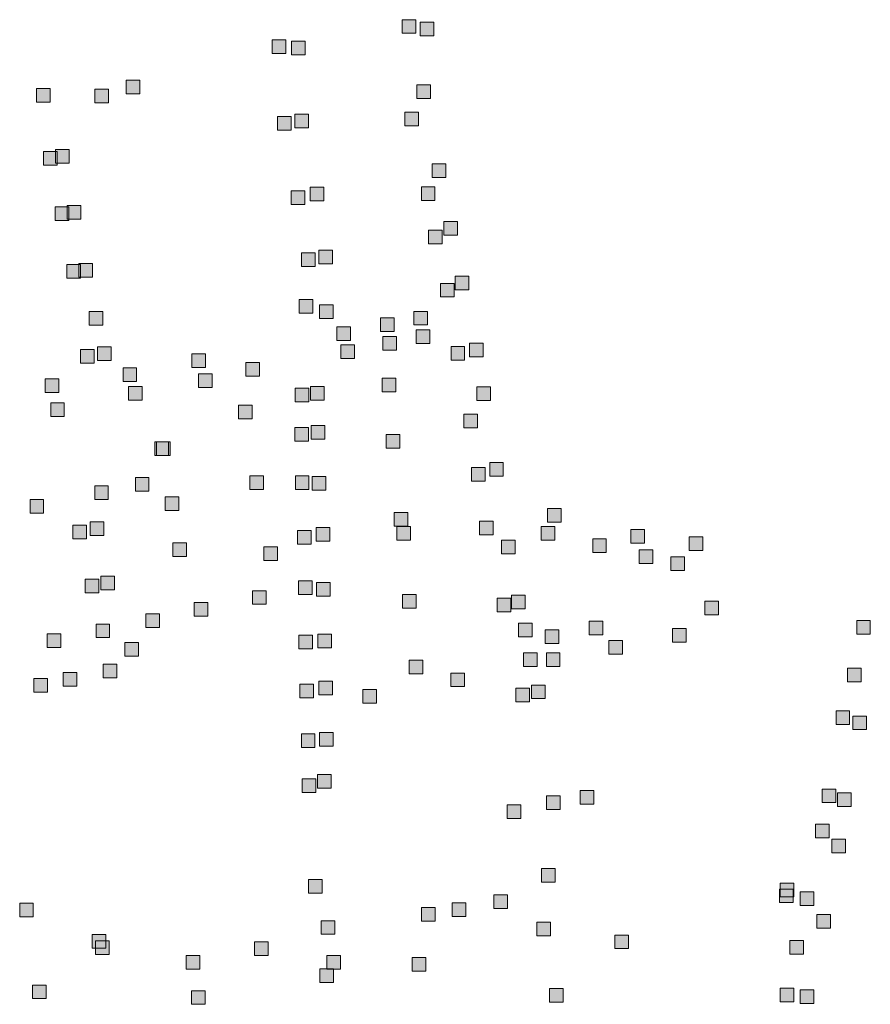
# Model space of a CAD drawing. Extents: x 97504 to 106860, y 464309 to 471560.
# Tile 50 of 53: x 105889 to 106138, y 470618 to 470907. Entities that reach past the tile are written whole.
import ezdxf

# ---------------------------------------------------------------- set-up
doc = ezdxf.new("R2010")
doc.units = 0
doc.layers.add('140 KOLKEN', color=44, linetype='Continuous', lineweight=20, true_color=0xc04000)

msp = doc.modelspace()

# ---------------------------------------------------------------- hatches: boundary and pattern name
at = {"layer": '140 KOLKEN', "true_color": 0xc04000}
for points in [[(106000.93, 470902.98), (106000.93, 470906.98), (106004.93, 470906.98), (106004.93, 470902.98)], [(106006.18, 470902.26), (106006.18, 470906.26), (106010.18, 470906.26), (106010.18, 470902.26)], [(105962.78, 470897.09), (105962.78, 470901.09), (105966.78, 470901.09), (105966.78, 470897.09)], [(105968.41, 470896.72), (105968.41, 470900.72), (105972.41, 470900.72), (105972.41, 470896.72)], [(105919.98, 470885.2), (105919.98, 470889.2), (105923.98, 470889.2), (105923.98, 470885.2)], [(105893.65, 470882.79), (105893.65, 470886.79), (105897.65, 470886.79), (105897.65, 470882.79)], [(105910.73, 470882.62), (105910.73, 470886.62), (105914.73, 470886.62), (105914.73, 470882.62)], [(106005.18, 470883.91), (106005.18, 470887.91), (106009.18, 470887.91), (106009.18, 470883.91)], [(105964.31, 470874.55), (105964.31, 470878.55), (105968.31, 470878.55), (105968.31, 470874.55)], [(105969.4, 470875.28), (105969.4, 470879.28), (105973.4, 470879.28), (105973.4, 470875.28)], [(106001.68, 470875.82), (106001.68, 470879.82), (106005.68, 470879.82), (106005.68, 470875.82)], [(105899.17, 470864.89), (105899.17, 470868.89), (105903.17, 470868.89), (105903.17, 470864.89)], [(105895.65, 470864.3), (105895.65, 470868.3), (105899.65, 470868.3), (105899.65, 470864.3)], [(106009.66, 470860.72), (106009.66, 470864.72), (106013.66, 470864.72), (106013.66, 470860.72)], [(105973.92, 470853.85), (105973.92, 470857.85), (105977.92, 470857.85), (105977.92, 470853.85)], [(106006.52, 470853.97), (106006.52, 470857.97), (106010.52, 470857.97), (106010.52, 470853.97)], [(105968.35, 470852.74), (105968.35, 470856.74), (105972.35, 470856.74), (105972.35, 470852.74)], [(105899.11, 470848.13), (105899.11, 470852.13), (105903.11, 470852.13), (105903.11, 470848.13)], [(105902.66, 470848.51), (105902.66, 470852.51), (105906.66, 470852.51), (105906.66, 470848.51)], [(106013.12, 470843.78), (106013.12, 470847.78), (106017.12, 470847.78), (106017.12, 470843.78)], [(106008.58, 470841.26), (106008.58, 470845.26), (106012.58, 470845.26), (106012.58, 470841.26)], [(105971.35, 470834.56), (105971.35, 470838.56), (105975.35, 470838.56), (105975.35, 470834.56)], [(105976.43, 470835.35), (105976.43, 470839.35), (105980.43, 470839.35), (105980.43, 470835.35)], [(105902.5, 470831.18), (105902.5, 470835.18), (105906.5, 470835.18), (105906.5, 470831.18)], [(105906.07, 470831.51), (105906.07, 470835.51), (105910.07, 470835.51), (105910.07, 470831.51)], [(106016.45, 470827.72), (106016.45, 470831.72), (106020.45, 470831.72), (106020.45, 470827.72)], [(106012.12, 470825.65), (106012.12, 470829.65), (106016.12, 470829.65), (106016.12, 470825.65)], [(105970.67, 470820.9), (105970.67, 470824.9), (105974.67, 470824.9), (105974.67, 470820.9)], [(105976.66, 470819.38), (105976.66, 470823.38), (105980.66, 470823.38), (105980.66, 470819.38)], [(105909.1, 470817.35), (105909.1, 470821.35), (105913.1, 470821.35), (105913.1, 470817.35)], [(105994.58, 470815.52), (105994.58, 470819.52), (105998.58, 470819.52), (105998.58, 470815.52)], [(106004.29, 470817.44), (106004.29, 470821.44), (106008.29, 470821.44), (106008.29, 470817.44)], [(105981.75, 470812.86), (105981.75, 470816.86), (105985.75, 470816.86), (105985.75, 470812.86)], [(105995.26, 470810.03), (105995.26, 470814.03), (105999.26, 470814.03), (105999.26, 470810.03)], [(106005.03, 470811.97), (106005.03, 470815.97), (106009.03, 470815.97), (106009.03, 470811.97)], [(105911.5, 470807.03), (105911.5, 470811.03), (105915.5, 470811.03), (105915.5, 470807.03)], [(105982.91, 470807.61), (105982.91, 470811.61), (105986.91, 470811.61), (105986.91, 470807.61)], [(106015.22, 470807.09), (106015.22, 470811.09), (106019.22, 470811.09), (106019.22, 470807.09)], [(106020.63, 470808.08), (106020.63, 470812.08), (106024.63, 470812.08), (106024.63, 470808.08)], [(105906.55, 470806.23), (105906.55, 470810.23), (105910.55, 470810.23), (105910.55, 470806.23)], [(105939.21, 470805.01), (105939.21, 470809.01), (105943.21, 470809.01), (105943.21, 470805.01)], [(105955.04, 470802.4), (105955.04, 470806.4), (105959.04, 470806.4), (105959.04, 470802.4)], [(105919.01, 470800.87), (105919.01, 470804.87), (105923.01, 470804.87), (105923.01, 470800.87)], [(105941.2, 470799.09), (105941.2, 470803.09), (105945.2, 470803.09), (105945.2, 470799.09)], [(105896.21, 470797.64), (105896.21, 470801.64), (105900.21, 470801.64), (105900.21, 470797.64)], [(105920.66, 470795.4), (105920.66, 470799.4), (105924.66, 470799.4), (105924.66, 470795.4)], [(105974.03, 470795.37), (105974.03, 470799.37), (105978.03, 470799.37), (105978.03, 470795.37)], [(105995.01, 470797.83), (105995.01, 470801.83), (105999.01, 470801.83), (105999.01, 470797.83)], [(106022.82, 470795.28), (106022.82, 470799.28), (106026.82, 470799.28), (106026.82, 470795.28)], [(105969.52, 470794.91), (105969.52, 470798.91), (105973.52, 470798.91), (105973.52, 470794.91)], [(105897.79, 470790.62), (105897.79, 470794.62), (105901.79, 470794.62), (105901.79, 470790.62)], [(105952.86, 470789.96), (105952.86, 470793.96), (105956.86, 470793.96), (105956.86, 470789.96)], [(106018.98, 470787.3), (106018.98, 470791.3), (106022.98, 470791.3), (106022.98, 470787.3)], [(105974.24, 470783.91), (105974.24, 470787.91), (105978.24, 470787.91), (105978.24, 470783.91)], [(105969.4, 470783.34), (105969.4, 470787.34), (105973.4, 470787.34), (105973.4, 470783.34)], [(105996.24, 470781.34), (105996.24, 470785.34), (106000.24, 470785.34), (106000.24, 470781.34)], [(105928.33, 470779.12), (105928.33, 470783.12), (105932.33, 470783.12), (105932.33, 470779.12)], [(105928.84, 470779.18), (105928.84, 470783.18), (105932.84, 470783.18), (105932.84, 470779.18)], [(106026.57, 470773.1), (106026.57, 470777.1), (106030.57, 470777.1), (106030.57, 470773.1)], [(105956.23, 470769.19), (105956.23, 470773.19), (105960.23, 470773.19), (105960.23, 470769.19)], [(105969.56, 470769.2), (105969.56, 470773.2), (105973.56, 470773.2), (105973.56, 470769.2)], [(106021.21, 470771.62), (106021.21, 470775.62), (106025.21, 470775.62), (106025.21, 470771.62)], [(105922.63, 470768.69), (105922.63, 470772.69), (105926.63, 470772.69), (105926.63, 470768.69)], [(105974.5, 470768.99), (105974.5, 470772.99), (105978.5, 470772.99), (105978.5, 470768.99)], [(105910.7, 470766.25), (105910.7, 470770.25), (105914.7, 470770.25), (105914.7, 470766.25)], [(105891.73, 470762.27), (105891.73, 470766.27), (105895.73, 470766.27), (105895.73, 470762.27)], [(105931.4, 470763.07), (105931.4, 470767.07), (105935.4, 470767.07), (105935.4, 470763.07)], [(105998.56, 470758.47), (105998.56, 470762.47), (106002.56, 470762.47), (106002.56, 470758.47)], [(106043.49, 470759.64), (106043.49, 470763.64), (106047.49, 470763.64), (106047.49, 470759.64)], [(105904.27, 470754.72), (105904.27, 470758.72), (105908.27, 470758.72), (105908.27, 470754.72)], [(105909.34, 470755.68), (105909.34, 470759.68), (105913.34, 470759.68), (105913.34, 470755.68)], [(106023.57, 470755.91), (106023.57, 470759.91), (106027.57, 470759.91), (106027.57, 470755.91)], [(105970.2, 470753.18), (105970.2, 470757.18), (105974.2, 470757.18), (105974.2, 470753.18)], [(105975.67, 470754.02), (105975.67, 470758.02), (105979.67, 470758.02), (105979.67, 470754.02)], [(105999.37, 470754.29), (105999.37, 470758.29), (106003.37, 470758.29), (106003.37, 470754.29)], [(106041.65, 470754.33), (106041.65, 470758.33), (106045.65, 470758.33), (106045.65, 470754.33)], [(106067.97, 470753.44), (106067.97, 470757.44), (106071.97, 470757.44), (106071.97, 470753.44)], [(105933.65, 470749.58), (105933.65, 470753.58), (105937.65, 470753.58), (105937.65, 470749.58)], [(106030.03, 470750.36), (106030.03, 470754.36), (106034.03, 470754.36), (106034.03, 470750.36)], [(106056.78, 470750.71), (106056.78, 470754.71), (106060.78, 470754.71), (106060.78, 470750.71)], [(106085.12, 470751.27), (106085.12, 470755.27), (106089.12, 470755.27), (106089.12, 470751.27)], [(105960.3, 470748.41), (105960.3, 470752.41), (105964.3, 470752.41), (105964.3, 470748.41)], [(106070.44, 470747.5), (106070.44, 470751.5), (106074.44, 470751.5), (106074.44, 470747.5)], [(106079.69, 470745.45), (106079.69, 470749.45), (106083.69, 470749.45), (106083.69, 470745.45)], [(105907.87, 470738.89), (105907.87, 470742.89), (105911.87, 470742.89), (105911.87, 470738.89)], [(105912.53, 470739.73), (105912.53, 470743.73), (105916.53, 470743.73), (105916.53, 470739.73)], [(105970.53, 470738.38), (105970.53, 470742.38), (105974.53, 470742.38), (105974.53, 470738.38)], [(105975.79, 470737.88), (105975.79, 470741.88), (105979.79, 470741.88), (105979.79, 470737.88)], [(105956.97, 470735.51), (105956.97, 470739.51), (105960.97, 470739.51), (105960.97, 470735.51)], [(105939.92, 470732.01), (105939.92, 470736.01), (105943.92, 470736.01), (105943.92, 470732.01)], [(106001.02, 470734.41), (106001.02, 470738.41), (106005.02, 470738.41), (106005.02, 470734.41)], [(106028.78, 470733.32), (106028.78, 470737.32), (106032.78, 470737.32), (106032.78, 470733.32)], [(106032.93, 470734.21), (106032.93, 470738.21), (106036.93, 470738.21), (106036.93, 470734.21)], [(106089.65, 470732.42), (106089.65, 470736.42), (106093.65, 470736.42), (106093.65, 470732.42)], [(105925.74, 470728.7), (105925.74, 470732.7), (105929.74, 470732.7), (105929.74, 470728.7)], [(106034.98, 470725.95), (106034.98, 470729.95), (106038.98, 470729.95), (106038.98, 470725.95)], [(106055.75, 470726.54), (106055.75, 470730.54), (106059.75, 470730.54), (106059.75, 470726.54)], [(106134.22, 470726.78), (106134.22, 470730.78), (106138.22, 470730.78), (106138.22, 470726.78)], [(105911.09, 470725.73), (105911.09, 470729.73), (105915.09, 470729.73), (105915.09, 470725.73)], [(106042.83, 470724), (106042.83, 470728), (106046.83, 470728), (106046.83, 470724)], [(106080.21, 470724.38), (106080.21, 470728.38), (106084.21, 470728.38), (106084.21, 470724.38)], [(105896.78, 470722.86), (105896.78, 470726.86), (105900.78, 470726.86), (105900.78, 470722.86)], [(105919.51, 470720.3), (105919.51, 470724.3), (105923.51, 470724.3), (105923.51, 470720.3)], [(105970.58, 470722.47), (105970.58, 470726.47), (105974.58, 470726.47), (105974.58, 470722.47)], [(105976.18, 470722.75), (105976.18, 470726.75), (105980.18, 470726.75), (105980.18, 470722.75)], [(106061.52, 470720.88), (106061.52, 470724.88), (106065.52, 470724.88), (106065.52, 470720.88)], [(106036.47, 470717.26), (106036.47, 470721.26), (106040.47, 470721.26), (106040.47, 470717.26)], [(106043.19, 470717.28), (106043.19, 470721.28), (106047.19, 470721.28), (106047.19, 470717.28)], [(106002.93, 470715.17), (106002.93, 470719.17), (106006.93, 470719.17), (106006.93, 470715.17)], [(105901.47, 470711.5), (105901.47, 470715.5), (105905.47, 470715.5), (105905.47, 470711.5)], [(105913.2, 470713.94), (105913.2, 470717.94), (105917.2, 470717.94), (105917.2, 470713.94)], [(106131.56, 470712.78), (106131.56, 470716.78), (106135.56, 470716.78), (106135.56, 470712.78)], [(105892.88, 470709.78), (105892.88, 470713.78), (105896.88, 470713.78), (105896.88, 470709.78)], [(105976.46, 470708.95), (105976.46, 470712.95), (105980.46, 470712.95), (105980.46, 470708.95)], [(106015.17, 470711.36), (106015.17, 470715.36), (106019.17, 470715.36), (106019.17, 470711.36)], [(105970.84, 470708.11), (105970.84, 470712.11), (105974.84, 470712.11), (105974.84, 470708.11)], [(105989.36, 470706.48), (105989.36, 470710.48), (105993.36, 470710.48), (105993.36, 470706.48)], [(106034.24, 470706.94), (106034.24, 470710.94), (106038.24, 470710.94), (106038.24, 470706.94)], [(106038.81, 470707.84), (106038.81, 470711.84), (106042.81, 470711.84), (106042.81, 470707.84)], [(106128.16, 470700.27), (106128.16, 470704.27), (106132.16, 470704.27), (106132.16, 470700.27)], [(106133.1, 470698.75), (106133.1, 470702.75), (106137.1, 470702.75), (106137.1, 470698.75)], [(105971.32, 470693.53), (105971.32, 470697.53), (105975.32, 470697.53), (105975.32, 470693.53)], [(105976.65, 470693.92), (105976.65, 470697.92), (105980.65, 470697.92), (105980.65, 470693.92)], [(105971.59, 470680.29), (105971.59, 470684.29), (105975.59, 470684.29), (105975.59, 470680.29)], [(105976.05, 470681.58), (105976.05, 470685.58), (105980.05, 470685.58), (105980.05, 470681.58)], [(106053.09, 470676.94), (106053.09, 470680.94), (106057.09, 470680.94), (106057.09, 470676.94)], [(106124.09, 470677.34), (106124.09, 470681.34), (106128.09, 470681.34), (106128.09, 470677.34)], [(106043.28, 470675.31), (106043.28, 470679.31), (106047.28, 470679.31), (106047.28, 470675.31)], [(106128.59, 470676.18), (106128.59, 470680.18), (106132.59, 470680.18), (106132.59, 470676.18)], [(106031.71, 470672.73), (106031.71, 470676.73), (106035.71, 470676.73), (106035.71, 470672.73)], [(106122.14, 470667.01), (106122.14, 470671.01), (106126.14, 470671.01), (106126.14, 470667.01)], [(106126.95, 470662.62), (106126.95, 470666.62), (106130.95, 470666.62), (106130.95, 470662.62)], [(106041.79, 470654), (106041.79, 470658), (106045.79, 470658), (106045.79, 470654)], [(105973.46, 470650.83), (105973.46, 470654.83), (105977.46, 470654.83), (105977.46, 470650.83)], [(106111.54, 470648.01), (106111.54, 470652.01), (106115.54, 470652.01), (106115.54, 470648.01)], [(106111.79, 470649.75), (106111.79, 470653.75), (106115.79, 470653.75), (106115.79, 470649.75)], [(106027.78, 470646.32), (106027.78, 470650.32), (106031.78, 470650.32), (106031.78, 470646.32)], [(106117.69, 470647.16), (106117.69, 470651.16), (106121.69, 470651.16), (106121.69, 470647.16)], [(105888.7, 470643.89), (105888.7, 470647.89), (105892.7, 470647.89), (105892.7, 470643.89)], [(106006.58, 470642.57), (106006.58, 470646.57), (106010.58, 470646.57), (106010.58, 470642.57)], [(106015.58, 470643.97), (106015.58, 470647.97), (106019.58, 470647.97), (106019.58, 470643.97)], [(106122.57, 470640.52), (106122.57, 470644.52), (106126.57, 470644.52), (106126.57, 470640.52)], [(105977.12, 470638.72), (105977.12, 470642.72), (105981.12, 470642.72), (105981.12, 470638.72)], [(106040.4, 470638.32), (106040.4, 470642.32), (106044.4, 470642.32), (106044.4, 470638.32)], [(105909.98, 470634.67), (105909.98, 470638.67), (105913.98, 470638.67), (105913.98, 470634.67)], [(106063.24, 470634.52), (106063.24, 470638.52), (106067.24, 470638.52), (106067.24, 470634.52)], [(105910.96, 470632.78), (105910.96, 470636.78), (105914.96, 470636.78), (105914.96, 470632.78)], [(105957.58, 470632.53), (105957.58, 470636.53), (105961.58, 470636.53), (105961.58, 470632.53)], [(106114.63, 470632.92), (106114.63, 470636.92), (106118.63, 470636.92), (106118.63, 470632.92)], [(105937.57, 470628.52), (105937.57, 470632.52), (105941.57, 470632.52), (105941.57, 470628.52)], [(105978.8, 470628.51), (105978.8, 470632.51), (105982.8, 470632.51), (105982.8, 470628.51)], [(106003.82, 470627.94), (106003.82, 470631.94), (106007.82, 470631.94), (106007.82, 470627.94)], [(105976.78, 470624.57), (105976.78, 470628.57), (105980.78, 470628.57), (105980.78, 470624.57)], [(105892.47, 470619.85), (105892.47, 470623.85), (105896.47, 470623.85), (105896.47, 470619.85)], [(105939.06, 470618.19), (105939.06, 470622.19), (105943.06, 470622.19), (105943.06, 470618.19)], [(106044.14, 470618.82), (106044.14, 470622.82), (106048.14, 470622.82), (106048.14, 470618.82)], [(106111.76, 470618.93), (106111.76, 470622.93), (106115.76, 470622.93), (106115.76, 470618.93)], [(106117.63, 470618.43), (106117.63, 470622.43), (106121.63, 470622.43), (106121.63, 470618.43)]]:
    msp.add_hatch(color=44, dxfattribs=at).paths.add_polyline_path(points)

# ---------------------------------------------------------------- linework, layer by layer
at = {"layer": '140 KOLKEN', "color": 11, "true_color": 0xff8080}
for points in [[(106000.93, 470902.98), (106000.93, 470906.98), (106004.93, 470906.98), (106004.93, 470902.98)], [(106006.18, 470902.26), (106006.18, 470906.26), (106010.18, 470906.26), (106010.18, 470902.26)], [(105962.78, 470897.09), (105962.78, 470901.09), (105966.78, 470901.09), (105966.78, 470897.09)], [(105968.41, 470896.72), (105968.41, 470900.72), (105972.41, 470900.72), (105972.41, 470896.72)], [(105919.98, 470885.2), (105919.98, 470889.2), (105923.98, 470889.2), (105923.98, 470885.2)], [(105893.65, 470882.79), (105893.65, 470886.79), (105897.65, 470886.79), (105897.65, 470882.79)], [(105910.73, 470882.62), (105910.73, 470886.62), (105914.73, 470886.62), (105914.73, 470882.62)], [(106005.18, 470883.91), (106005.18, 470887.91), (106009.18, 470887.91), (106009.18, 470883.91)], [(105964.31, 470874.55), (105964.31, 470878.55), (105968.31, 470878.55), (105968.31, 470874.55)], [(105969.4, 470875.28), (105969.4, 470879.28), (105973.4, 470879.28), (105973.4, 470875.28)], [(106001.68, 470875.82), (106001.68, 470879.82), (106005.68, 470879.82), (106005.68, 470875.82)], [(105899.17, 470864.89), (105899.17, 470868.89), (105903.17, 470868.89), (105903.17, 470864.89)], [(105895.65, 470864.3), (105895.65, 470868.3), (105899.65, 470868.3), (105899.65, 470864.3)], [(106009.66, 470860.72), (106009.66, 470864.72), (106013.66, 470864.72), (106013.66, 470860.72)], [(105973.92, 470853.85), (105973.92, 470857.85), (105977.92, 470857.85), (105977.92, 470853.85)], [(106006.52, 470853.97), (106006.52, 470857.97), (106010.52, 470857.97), (106010.52, 470853.97)], [(105968.35, 470852.74), (105968.35, 470856.74), (105972.35, 470856.74), (105972.35, 470852.74)], [(105899.11, 470848.13), (105899.11, 470852.13), (105903.11, 470852.13), (105903.11, 470848.13)], [(105902.66, 470848.51), (105902.66, 470852.51), (105906.66, 470852.51), (105906.66, 470848.51)], [(106013.12, 470843.78), (106013.12, 470847.78), (106017.12, 470847.78), (106017.12, 470843.78)], [(106008.58, 470841.26), (106008.58, 470845.26), (106012.58, 470845.26), (106012.58, 470841.26)], [(105971.35, 470834.56), (105971.35, 470838.56), (105975.35, 470838.56), (105975.35, 470834.56)], [(105976.43, 470835.35), (105976.43, 470839.35), (105980.43, 470839.35), (105980.43, 470835.35)], [(105902.5, 470831.18), (105902.5, 470835.18), (105906.5, 470835.18), (105906.5, 470831.18)], [(105906.07, 470831.51), (105906.07, 470835.51), (105910.07, 470835.51), (105910.07, 470831.51)], [(106016.45, 470827.72), (106016.45, 470831.72), (106020.45, 470831.72), (106020.45, 470827.72)], [(106012.12, 470825.65), (106012.12, 470829.65), (106016.12, 470829.65), (106016.12, 470825.65)], [(105970.67, 470820.9), (105970.67, 470824.9), (105974.67, 470824.9), (105974.67, 470820.9)], [(105976.66, 470819.38), (105976.66, 470823.38), (105980.66, 470823.38), (105980.66, 470819.38)], [(105909.1, 470817.35), (105909.1, 470821.35), (105913.1, 470821.35), (105913.1, 470817.35)], [(105994.58, 470815.52), (105994.58, 470819.52), (105998.58, 470819.52), (105998.58, 470815.52)], [(106004.29, 470817.44), (106004.29, 470821.44), (106008.29, 470821.44), (106008.29, 470817.44)], [(105981.75, 470812.86), (105981.75, 470816.86), (105985.75, 470816.86), (105985.75, 470812.86)], [(105995.26, 470810.03), (105995.26, 470814.03), (105999.26, 470814.03), (105999.26, 470810.03)], [(106005.03, 470811.97), (106005.03, 470815.97), (106009.03, 470815.97), (106009.03, 470811.97)], [(105911.5, 470807.03), (105911.5, 470811.03), (105915.5, 470811.03), (105915.5, 470807.03)], [(105982.91, 470807.61), (105982.91, 470811.61), (105986.91, 470811.61), (105986.91, 470807.61)], [(106015.22, 470807.09), (106015.22, 470811.09), (106019.22, 470811.09), (106019.22, 470807.09)], [(106020.63, 470808.08), (106020.63, 470812.08), (106024.63, 470812.08), (106024.63, 470808.08)], [(105906.55, 470806.23), (105906.55, 470810.23), (105910.55, 470810.23), (105910.55, 470806.23)], [(105939.21, 470805.01), (105939.21, 470809.01), (105943.21, 470809.01), (105943.21, 470805.01)], [(105955.04, 470802.4), (105955.04, 470806.4), (105959.04, 470806.4), (105959.04, 470802.4)], [(105919.01, 470800.87), (105919.01, 470804.87), (105923.01, 470804.87), (105923.01, 470800.87)], [(105941.2, 470799.09), (105941.2, 470803.09), (105945.2, 470803.09), (105945.2, 470799.09)], [(105896.21, 470797.64), (105896.21, 470801.64), (105900.21, 470801.64), (105900.21, 470797.64)], [(105920.66, 470795.4), (105920.66, 470799.4), (105924.66, 470799.4), (105924.66, 470795.4)], [(105974.03, 470795.37), (105974.03, 470799.37), (105978.03, 470799.37), (105978.03, 470795.37)], [(105995.01, 470797.83), (105995.01, 470801.83), (105999.01, 470801.83), (105999.01, 470797.83)], [(106022.82, 470795.28), (106022.82, 470799.28), (106026.82, 470799.28), (106026.82, 470795.28)], [(105969.52, 470794.91), (105969.52, 470798.91), (105973.52, 470798.91), (105973.52, 470794.91)], [(105897.79, 470790.62), (105897.79, 470794.62), (105901.79, 470794.62), (105901.79, 470790.62)], [(105952.86, 470789.96), (105952.86, 470793.96), (105956.86, 470793.96), (105956.86, 470789.96)], [(106018.98, 470787.3), (106018.98, 470791.3), (106022.98, 470791.3), (106022.98, 470787.3)], [(105974.24, 470783.91), (105974.24, 470787.91), (105978.24, 470787.91), (105978.24, 470783.91)], [(105969.4, 470783.34), (105969.4, 470787.34), (105973.4, 470787.34), (105973.4, 470783.34)], [(105996.24, 470781.34), (105996.24, 470785.34), (106000.24, 470785.34), (106000.24, 470781.34)], [(105928.33, 470779.12), (105928.33, 470783.12), (105932.33, 470783.12), (105932.33, 470779.12)], [(105928.84, 470779.18), (105928.84, 470783.18), (105932.84, 470783.18), (105932.84, 470779.18)], [(106026.57, 470773.1), (106026.57, 470777.1), (106030.57, 470777.1), (106030.57, 470773.1)], [(105956.23, 470769.19), (105956.23, 470773.19), (105960.23, 470773.19), (105960.23, 470769.19)], [(105969.56, 470769.2), (105969.56, 470773.2), (105973.56, 470773.2), (105973.56, 470769.2)], [(106021.21, 470771.62), (106021.21, 470775.62), (106025.21, 470775.62), (106025.21, 470771.62)], [(105922.63, 470768.69), (105922.63, 470772.69), (105926.63, 470772.69), (105926.63, 470768.69)], [(105974.5, 470768.99), (105974.5, 470772.99), (105978.5, 470772.99), (105978.5, 470768.99)], [(105910.7, 470766.25), (105910.7, 470770.25), (105914.7, 470770.25), (105914.7, 470766.25)], [(105891.73, 470762.27), (105891.73, 470766.27), (105895.73, 470766.27), (105895.73, 470762.27)], [(105931.4, 470763.07), (105931.4, 470767.07), (105935.4, 470767.07), (105935.4, 470763.07)], [(105998.56, 470758.47), (105998.56, 470762.47), (106002.56, 470762.47), (106002.56, 470758.47)], [(106043.49, 470759.64), (106043.49, 470763.64), (106047.49, 470763.64), (106047.49, 470759.64)], [(105904.27, 470754.72), (105904.27, 470758.72), (105908.27, 470758.72), (105908.27, 470754.72)], [(105909.34, 470755.68), (105909.34, 470759.68), (105913.34, 470759.68), (105913.34, 470755.68)], [(106023.57, 470755.91), (106023.57, 470759.91), (106027.57, 470759.91), (106027.57, 470755.91)], [(105970.2, 470753.18), (105970.2, 470757.18), (105974.2, 470757.18), (105974.2, 470753.18)], [(105975.67, 470754.02), (105975.67, 470758.02), (105979.67, 470758.02), (105979.67, 470754.02)], [(105999.37, 470754.29), (105999.37, 470758.29), (106003.37, 470758.29), (106003.37, 470754.29)], [(106041.65, 470754.33), (106041.65, 470758.33), (106045.65, 470758.33), (106045.65, 470754.33)], [(106067.97, 470753.44), (106067.97, 470757.44), (106071.97, 470757.44), (106071.97, 470753.44)], [(105933.65, 470749.58), (105933.65, 470753.58), (105937.65, 470753.58), (105937.65, 470749.58)], [(106030.03, 470750.36), (106030.03, 470754.36), (106034.03, 470754.36), (106034.03, 470750.36)], [(106056.78, 470750.71), (106056.78, 470754.71), (106060.78, 470754.71), (106060.78, 470750.71)], [(106085.12, 470751.27), (106085.12, 470755.27), (106089.12, 470755.27), (106089.12, 470751.27)], [(105960.3, 470748.41), (105960.3, 470752.41), (105964.3, 470752.41), (105964.3, 470748.41)], [(106070.44, 470747.5), (106070.44, 470751.5), (106074.44, 470751.5), (106074.44, 470747.5)], [(106079.69, 470745.45), (106079.69, 470749.45), (106083.69, 470749.45), (106083.69, 470745.45)], [(105907.87, 470738.89), (105907.87, 470742.89), (105911.87, 470742.89), (105911.87, 470738.89)], [(105912.53, 470739.73), (105912.53, 470743.73), (105916.53, 470743.73), (105916.53, 470739.73)], [(105970.53, 470738.38), (105970.53, 470742.38), (105974.53, 470742.38), (105974.53, 470738.38)], [(105975.79, 470737.88), (105975.79, 470741.88), (105979.79, 470741.88), (105979.79, 470737.88)], [(105956.97, 470735.51), (105956.97, 470739.51), (105960.97, 470739.51), (105960.97, 470735.51)], [(105939.92, 470732.01), (105939.92, 470736.01), (105943.92, 470736.01), (105943.92, 470732.01)], [(106001.02, 470734.41), (106001.02, 470738.41), (106005.02, 470738.41), (106005.02, 470734.41)], [(106028.78, 470733.32), (106028.78, 470737.32), (106032.78, 470737.32), (106032.78, 470733.32)], [(106032.93, 470734.21), (106032.93, 470738.21), (106036.93, 470738.21), (106036.93, 470734.21)], [(106089.65, 470732.42), (106089.65, 470736.42), (106093.65, 470736.42), (106093.65, 470732.42)], [(105925.74, 470728.7), (105925.74, 470732.7), (105929.74, 470732.7), (105929.74, 470728.7)], [(106034.98, 470725.95), (106034.98, 470729.95), (106038.98, 470729.95), (106038.98, 470725.95)], [(106055.75, 470726.54), (106055.75, 470730.54), (106059.75, 470730.54), (106059.75, 470726.54)], [(106134.22, 470726.78), (106134.22, 470730.78), (106138.22, 470730.78), (106138.22, 470726.78)], [(105911.09, 470725.73), (105911.09, 470729.73), (105915.09, 470729.73), (105915.09, 470725.73)], [(106042.83, 470724), (106042.83, 470728), (106046.83, 470728), (106046.83, 470724)], [(106080.21, 470724.38), (106080.21, 470728.38), (106084.21, 470728.38), (106084.21, 470724.38)], [(105896.78, 470722.86), (105896.78, 470726.86), (105900.78, 470726.86), (105900.78, 470722.86)], [(105919.51, 470720.3), (105919.51, 470724.3), (105923.51, 470724.3), (105923.51, 470720.3)], [(105970.58, 470722.47), (105970.58, 470726.47), (105974.58, 470726.47), (105974.58, 470722.47)], [(105976.18, 470722.75), (105976.18, 470726.75), (105980.18, 470726.75), (105980.18, 470722.75)], [(106061.52, 470720.88), (106061.52, 470724.88), (106065.52, 470724.88), (106065.52, 470720.88)], [(106036.47, 470717.26), (106036.47, 470721.26), (106040.47, 470721.26), (106040.47, 470717.26)], [(106043.19, 470717.28), (106043.19, 470721.28), (106047.19, 470721.28), (106047.19, 470717.28)], [(106002.93, 470715.17), (106002.93, 470719.17), (106006.93, 470719.17), (106006.93, 470715.17)], [(105901.47, 470711.5), (105901.47, 470715.5), (105905.47, 470715.5), (105905.47, 470711.5)], [(105913.2, 470713.94), (105913.2, 470717.94), (105917.2, 470717.94), (105917.2, 470713.94)], [(106131.56, 470712.78), (106131.56, 470716.78), (106135.56, 470716.78), (106135.56, 470712.78)], [(105892.88, 470709.78), (105892.88, 470713.78), (105896.88, 470713.78), (105896.88, 470709.78)], [(105976.46, 470708.95), (105976.46, 470712.95), (105980.46, 470712.95), (105980.46, 470708.95)], [(106015.17, 470711.36), (106015.17, 470715.36), (106019.17, 470715.36), (106019.17, 470711.36)], [(105970.84, 470708.11), (105970.84, 470712.11), (105974.84, 470712.11), (105974.84, 470708.11)], [(105989.36, 470706.48), (105989.36, 470710.48), (105993.36, 470710.48), (105993.36, 470706.48)], [(106034.24, 470706.94), (106034.24, 470710.94), (106038.24, 470710.94), (106038.24, 470706.94)], [(106038.81, 470707.84), (106038.81, 470711.84), (106042.81, 470711.84), (106042.81, 470707.84)], [(106128.16, 470700.27), (106128.16, 470704.27), (106132.16, 470704.27), (106132.16, 470700.27)], [(106133.1, 470698.75), (106133.1, 470702.75), (106137.1, 470702.75), (106137.1, 470698.75)], [(105971.32, 470693.53), (105971.32, 470697.53), (105975.32, 470697.53), (105975.32, 470693.53)], [(105976.65, 470693.92), (105976.65, 470697.92), (105980.65, 470697.92), (105980.65, 470693.92)], [(105971.59, 470680.29), (105971.59, 470684.29), (105975.59, 470684.29), (105975.59, 470680.29)], [(105976.05, 470681.58), (105976.05, 470685.58), (105980.05, 470685.58), (105980.05, 470681.58)], [(106053.09, 470676.94), (106053.09, 470680.94), (106057.09, 470680.94), (106057.09, 470676.94)], [(106124.09, 470677.34), (106124.09, 470681.34), (106128.09, 470681.34), (106128.09, 470677.34)], [(106043.28, 470675.31), (106043.28, 470679.31), (106047.28, 470679.31), (106047.28, 470675.31)], [(106128.59, 470676.18), (106128.59, 470680.18), (106132.59, 470680.18), (106132.59, 470676.18)], [(106031.71, 470672.73), (106031.71, 470676.73), (106035.71, 470676.73), (106035.71, 470672.73)], [(106122.14, 470667.01), (106122.14, 470671.01), (106126.14, 470671.01), (106126.14, 470667.01)], [(106126.95, 470662.62), (106126.95, 470666.62), (106130.95, 470666.62), (106130.95, 470662.62)], [(106041.79, 470654), (106041.79, 470658), (106045.79, 470658), (106045.79, 470654)], [(105973.46, 470650.83), (105973.46, 470654.83), (105977.46, 470654.83), (105977.46, 470650.83)], [(106111.54, 470648.01), (106111.54, 470652.01), (106115.54, 470652.01), (106115.54, 470648.01)], [(106111.79, 470649.75), (106111.79, 470653.75), (106115.79, 470653.75), (106115.79, 470649.75)], [(106027.78, 470646.32), (106027.78, 470650.32), (106031.78, 470650.32), (106031.78, 470646.32)], [(106117.69, 470647.16), (106117.69, 470651.16), (106121.69, 470651.16), (106121.69, 470647.16)], [(105888.7, 470643.89), (105888.7, 470647.89), (105892.7, 470647.89), (105892.7, 470643.89)], [(106006.58, 470642.57), (106006.58, 470646.57), (106010.58, 470646.57), (106010.58, 470642.57)], [(106015.58, 470643.97), (106015.58, 470647.97), (106019.58, 470647.97), (106019.58, 470643.97)], [(106122.57, 470640.52), (106122.57, 470644.52), (106126.57, 470644.52), (106126.57, 470640.52)], [(105977.12, 470638.72), (105977.12, 470642.72), (105981.12, 470642.72), (105981.12, 470638.72)], [(106040.4, 470638.32), (106040.4, 470642.32), (106044.4, 470642.32), (106044.4, 470638.32)], [(105909.98, 470634.67), (105909.98, 470638.67), (105913.98, 470638.67), (105913.98, 470634.67)], [(106063.24, 470634.52), (106063.24, 470638.52), (106067.24, 470638.52), (106067.24, 470634.52)], [(105910.96, 470632.78), (105910.96, 470636.78), (105914.96, 470636.78), (105914.96, 470632.78)], [(105957.58, 470632.53), (105957.58, 470636.53), (105961.58, 470636.53), (105961.58, 470632.53)], [(106114.63, 470632.92), (106114.63, 470636.92), (106118.63, 470636.92), (106118.63, 470632.92)], [(105937.57, 470628.52), (105937.57, 470632.52), (105941.57, 470632.52), (105941.57, 470628.52)], [(105978.8, 470628.51), (105978.8, 470632.51), (105982.8, 470632.51), (105982.8, 470628.51)], [(106003.82, 470627.94), (106003.82, 470631.94), (106007.82, 470631.94), (106007.82, 470627.94)], [(105976.78, 470624.57), (105976.78, 470628.57), (105980.78, 470628.57), (105980.78, 470624.57)], [(105892.47, 470619.85), (105892.47, 470623.85), (105896.47, 470623.85), (105896.47, 470619.85)], [(105939.06, 470618.19), (105939.06, 470622.19), (105943.06, 470622.19), (105943.06, 470618.19)], [(106044.14, 470618.82), (106044.14, 470622.82), (106048.14, 470622.82), (106048.14, 470618.82)], [(106111.76, 470618.93), (106111.76, 470622.93), (106115.76, 470622.93), (106115.76, 470618.93)], [(106117.63, 470618.43), (106117.63, 470622.43), (106121.63, 470622.43), (106121.63, 470618.43)]]:
    msp.add_lwpolyline(points, close=True, dxfattribs=at)

doc.saveas('drawing.dxf')
